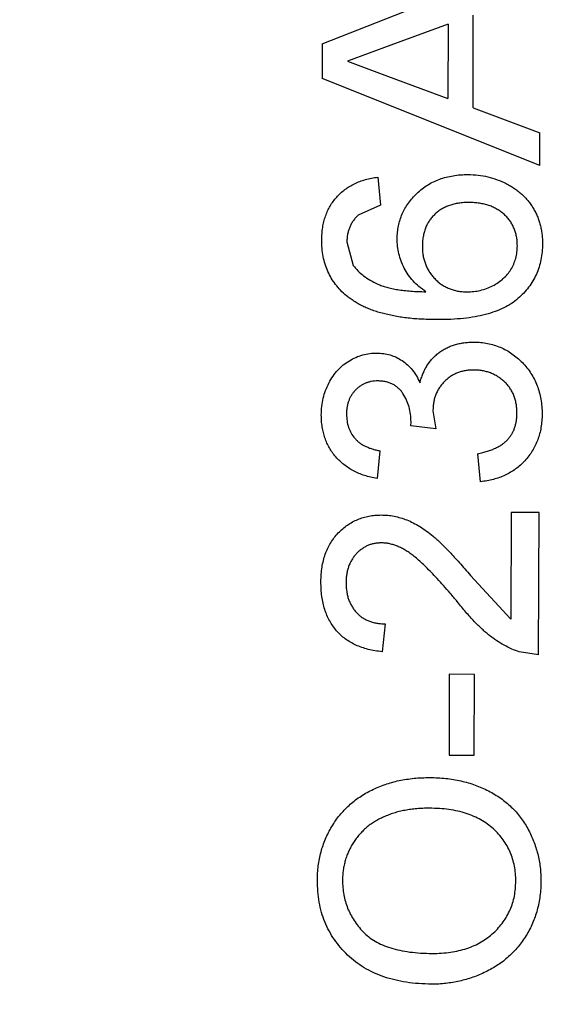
# Model space of a CAD drawing. Header units: millimetres. Extents: x 64 to 213, y 7 to 77.
# Tile 42 of 49: x 194.239 to 194.863, y 22.466 to 23.597. Entities that reach past the tile are written whole.
import ezdxf

# ---------------------------------------------------------------- set-up
doc = ezdxf.new("R2010")
doc.units = ezdxf.units.MM
doc.header["$LTSCALE"] = 1.21
doc.header["$MEASUREMENT"] = 0
doc.header["$PDMODE"] = 3
doc.header["$PDSIZE"] = 0.3125
doc.layers.get('0').update_dxf_attribs({"linetype": 'CONTINUOUS'})
doc.layers.get('DEFPOINTS').update_dxf_attribs({"linetype": 'CONTINUOUS'})
doc.layers.add('Dim', color=3, linetype='CONTINUOUS', lineweight=25)
doc.styles.get("Standard").update_dxf_attribs({"font": 'txt', "width": 0.8})
doc.dimstyles.get("Standard").update_dxf_attribs({"dimtxt": 0.15625, "dimasz": 0.1875, "dimexe": 0.125, "dimexo": 0.0625, "dimgap": 0.09, "dimtad": 0, "dimtih": 1, "dimtoh": 1, "dimzin": 4, "dimdsep": 46, "dimtxsty": 'STANDARD', "dimblk": '_FILLED', "dimblk1": '_FILLED', "dimblk2": '_FILLED', "dimcen": 0.09, "dimazin": 1, "dimtp": 0.01, "dimtm": 0.01, "dimtfac": 1, "dimtofl": 0, "dimtmove": 0, "dimatfit": 3, "dimldrblk": '_FILLED', "dimfxl": 1, "dimtolj": 1, "dimtzin": 4, "dimarcsym": 0})

# ---------------------------------------------------------------- blocks, each defined once
blk = doc.blocks.new('_FILLED')
at = {"color": 0, "linetype": 'ByBlock'}
blk.add_solid([(0, 0), (-1, 0.1667), (-1, -0.1667)], dxfattribs=at)
blk = doc.blocks.new('*D21')
at = {"color": 0, "linetype": 'ByBlock', "lineweight": -2}
for p, q in [((197.831, 39.5102), (210.0994, 39.5102)), ((209.9744, 38.5102), (209.9744, 25.0241)), ((209.9744, 8.158), (209.9744, 21.6441)), ((189.9013, 7.158), (210.0994, 7.158))]:
    blk.add_line(p, q, dxfattribs=at)
at = {"layer": 'DEFPOINTS', "color": 0, "linetype": 'ByBlock'}
for p in [(197.7685, 39.5102), (189.8388, 7.158)]:
    blk.add_point(p, dxfattribs=at)
at = {"color": 0, "linetype": 'ByBlock', "lineweight": -2}
for p, rotation in [((209.9744, 39.5102), 90), ((209.9744, 7.158), 270)]:
    blk.add_blockref('_FILLED', p, dxfattribs=dict(at, rotation=rotation))
at = {"color": 0, "linetype": 'ByBlock', "lineweight": -2, "insert": (209.9744, 23.3341), "char_height": 1, "attachment_point": 5, "rotation": 90}
blk.add_mtext('\\A1;32.35', dxfattribs=at)
blk = doc.blocks.new('*D20')
at = {"color": 0, "linetype": 'ByBlock', "lineweight": -2}
for p, q in [((202.281, 28.5303), (207.5967, 28.5303)), ((207.4717, 28.5303), (207.4717, 19.0008)), ((207.4717, 7.158), (207.4717, 16.6875)), ((189.9013, 7.158), (207.5967, 7.158))]:
    blk.add_line(p, q, dxfattribs=at)
at = {"layer": 'DEFPOINTS', "color": 0, "linetype": 'ByBlock'}
for p in [(202.2185, 28.5303), (189.8388, 7.158)]:
    blk.add_point(p, dxfattribs=at)
at = {"color": 0, "linetype": 'ByBlock', "lineweight": -2}
for p, rotation in [((207.4717, 28.5303), 90), ((207.4717, 7.158), 270)]:
    blk.add_blockref('_FILLED', p, dxfattribs=dict(at, rotation=rotation))
at = {"color": 0, "linetype": 'ByBlock', "lineweight": -2, "insert": (207.4717, 17.8442), "char_height": 1, "attachment_point": 5, "rotation": 90}
blk.add_mtext('\\A1;21.4', dxfattribs=at)
blk = doc.blocks.new('*D23')
at = {"color": 0, "linetype": 'ByBlock', "lineweight": -2}
for p, q in [((185.4771, 48.1938), (212.4856, 48.1938)), ((212.3606, 48.1938), (212.3606, 28.7659)), ((212.3606, 7.158), (212.3606, 26.5859)), ((189.9013, 7.158), (212.4856, 7.158))]:
    blk.add_line(p, q, dxfattribs=at)
at = {"layer": 'DEFPOINTS', "color": 0, "linetype": 'ByBlock'}
for p in [(185.4146, 48.1938), (189.8388, 7.158)]:
    blk.add_point(p, dxfattribs=at)
at = {"color": 0, "linetype": 'ByBlock', "lineweight": -2}
for p, rotation in [((212.3606, 48.1938), 90), ((212.3606, 7.158), 270)]:
    blk.add_blockref('_FILLED', p, dxfattribs=dict(at, rotation=rotation))
at = {"color": 0, "linetype": 'ByBlock', "lineweight": -2, "insert": (212.3606, 27.6759), "char_height": 1, "attachment_point": 5, "rotation": 90}
blk.add_mtext('\\A1;41.0', dxfattribs=at)

msp = doc.modelspace()

# ---------------------------------------------------------------- linework, layer by layer
at = {"color": 7, "linetype": 'Continuous'}
for p, q in [((194.5863, 23.569), (194.827, 23.6639)), ((194.7592, 23.4954), (194.7594, 23.6019)), ((194.7306, 23.5914), (194.6648, 23.5673)), ((194.7306, 23.5914), (194.7303, 23.5061)), ((194.5863, 23.569), (194.5862, 23.5292)), ((194.6648, 23.5673), (194.6151, 23.549)), ((194.6151, 23.549), (194.6612, 23.5318)), ((194.8359, 23.4293), (194.5862, 23.5292)), ((194.6612, 23.5318), (194.7303, 23.5061)), ((194.7592, 23.4954), (194.836, 23.4667)), ((194.8359, 23.4293), (194.836, 23.4667)), ((194.65, 23.4159), (194.6531, 23.3838)), ((194.6531, 23.3838), (194.6275, 23.3723)), ((194.6146, 23.3417), (194.6219, 23.3144)), ((194.7132, 23.1477), (194.7166, 23.127)), ((194.6878, 23.1304), (194.6881, 23.135)), ((194.7166, 23.127), (194.6878, 23.1304)), ((194.6524, 23.1018), (194.6491, 23.0698)), ((194.7677, 23.0663), (194.7646, 23.0983)), ((194.8029, 23.0309), (194.8026, 22.9086)), ((194.8349, 23.0308), (194.8029, 23.0309)), ((194.8345, 22.8674), (194.8349, 23.0308)), ((194.7563, 22.9585), (194.8026, 22.9086)), ((194.6584, 22.9031), (194.6551, 22.871)), ((194.8345, 22.8674), (194.8123, 22.8708)), ((194.7319, 22.8452), (194.7317, 22.7522)), ((194.7608, 22.8451), (194.7319, 22.8452)), ((194.7605, 22.7522), (194.7608, 22.8451)), ((194.7317, 22.7522), (194.7605, 22.7522))]:
    msp.add_line(p, q, dxfattribs=at)
for radius in [19.255, 19.055]:
    msp.add_arc((185.4146, 28.9388), radius, 315, 225, dxfattribs=at)
for points, knots in [([(194.5857, 23.3439), (194.5858, 23.3463), (194.5859, 23.3511), (194.5867, 23.3582), (194.5881, 23.3648), (194.5899, 23.3712), (194.5924, 23.3772), (194.5953, 23.3828), (194.5988, 23.3882), (194.6028, 23.3931), (194.6072, 23.3977), (194.6122, 23.4017), (194.6175, 23.4053), (194.6232, 23.4084), (194.6293, 23.4111), (194.6358, 23.4132), (194.6428, 23.4148), (194.6475, 23.4155), (194.65, 23.4159)], [0, 0, 0, 0, 0.068499, 0.134572, 0.198208, 0.259784, 0.319951, 0.379508, 0.438814, 0.498497, 0.558182, 0.617438, 0.677522, 0.737959, 0.80033, 0.86409, 0.930622, 1, 1, 1, 1]), ([(194.6723, 23.3452), (194.6723, 23.3477), (194.6725, 23.3526), (194.6735, 23.3599), (194.6754, 23.3669), (194.6778, 23.3737), (194.6811, 23.3801), (194.685, 23.3862), (194.6897, 23.392), (194.6949, 23.3975), (194.7008, 23.4025), (194.7071, 23.407), (194.7138, 23.4107), (194.721, 23.4137), (194.7286, 23.416), (194.7365, 23.4177), (194.7449, 23.4187), (194.7506, 23.4188), (194.7536, 23.4189)], [0, 0, 0, 0, 0.061347, 0.121203, 0.179863, 0.238152, 0.296252, 0.35519, 0.415676, 0.478379, 0.541524, 0.603977, 0.666513, 0.729491, 0.79371, 0.859736, 0.928449, 1, 1, 1, 1]), ([(194.7536, 23.4189), (194.7574, 23.4187), (194.7651, 23.4185), (194.7763, 23.4165), (194.7871, 23.4132), (194.7957, 23.4094), (194.8022, 23.4059), (194.8068, 23.4029), (194.8111, 23.3997), (194.8152, 23.3964), (194.8189, 23.3927), (194.8223, 23.3888), (194.8255, 23.3846), (194.8283, 23.3803), (194.8308, 23.3757), (194.833, 23.371), (194.8348, 23.3662), (194.8363, 23.3612), (194.8375, 23.356), (194.8383, 23.3507), (194.8389, 23.3452), (194.8389, 23.3415), (194.8389, 23.3396)], [0, 0, 0, 0, 0.088899, 0.17544, 0.261633, 0.34801, 0.390819, 0.432814, 0.473776, 0.514166, 0.554107, 0.594121, 0.63362, 0.673585, 0.71348, 0.75336, 0.792891, 0.833007, 0.873643, 0.914893, 0.95695, 1, 1, 1, 1]), ([(194.7545, 23.3868), (194.7525, 23.3868), (194.7486, 23.3867), (194.7428, 23.3861), (194.7374, 23.3851), (194.7324, 23.3835), (194.7276, 23.3817), (194.7232, 23.3793), (194.7191, 23.3766), (194.7154, 23.3733), (194.712, 23.3698), (194.7091, 23.3659), (194.7066, 23.3618), (194.7046, 23.3573), (194.703, 23.3524), (194.7019, 23.3473), (194.7012, 23.3419), (194.7011, 23.3382), (194.7011, 23.3363)], [0, 0, 0, 0, 0.072229, 0.141252, 0.207439, 0.270245, 0.331238, 0.391254, 0.450152, 0.509008, 0.567734, 0.625726, 0.683708, 0.742407, 0.803094, 0.865865, 0.931379, 1, 1, 1, 1]), ([(194.8101, 23.3372), (194.81, 23.339), (194.8099, 23.3425), (194.8092, 23.3476), (194.8081, 23.3525), (194.8064, 23.3571), (194.8043, 23.3615), (194.8018, 23.3656), (194.7987, 23.3694), (194.7952, 23.373), (194.7913, 23.3762), (194.787, 23.379), (194.7825, 23.3815), (194.7775, 23.3834), (194.7722, 23.3849), (194.7666, 23.386), (194.7607, 23.3867), (194.7566, 23.3868), (194.7545, 23.3868)], [0, 0, 0, 0, 0.063965, 0.124854, 0.184383, 0.242748, 0.2999, 0.357059, 0.415719, 0.475258, 0.535508, 0.596291, 0.657728, 0.721052, 0.786261, 0.853834, 0.925318, 1, 1, 1, 1]), ([(194.6275, 23.3723), (194.6264, 23.3713), (194.6244, 23.3692), (194.6218, 23.3659), (194.6195, 23.3623), (194.6177, 23.3585), (194.6163, 23.3546), (194.6153, 23.3505), (194.6147, 23.3462), (194.6146, 23.3432), (194.6146, 23.3417)], [0, 0, 0, 0, 0.128545, 0.252818, 0.375212, 0.497113, 0.618546, 0.742222, 0.869458, 1, 1, 1, 1]), ([(194.614, 23.2798), (194.6117, 23.2818), (194.6072, 23.2858), (194.6015, 23.2926), (194.5965, 23.2999), (194.5926, 23.3077), (194.5895, 23.316), (194.5872, 23.3249), (194.5859, 23.3342), (194.5858, 23.3406), (194.5857, 23.3439)], [0, 0, 0, 0, 0.125625, 0.247619, 0.368528, 0.488104, 0.609878, 0.735382, 0.864448, 1, 1, 1, 1]), ([(194.7051, 23.2844), (194.7024, 23.2863), (194.6972, 23.29), (194.6904, 23.2965), (194.6847, 23.3037), (194.6801, 23.3114), (194.6766, 23.3195), (194.6741, 23.3279), (194.6725, 23.3365), (194.6723, 23.3423), (194.6723, 23.3452)], [0, 0, 0, 0, 0.13549, 0.265229, 0.390778, 0.51542, 0.638317, 0.759642, 0.878902, 1, 1, 1, 1]), ([(194.7011, 23.3363), (194.7011, 23.3345), (194.7012, 23.331), (194.7019, 23.3259), (194.703, 23.3209), (194.7045, 23.3162), (194.7065, 23.3117), (194.709, 23.3073), (194.7119, 23.3032), (194.7152, 23.2994), (194.7189, 23.2958), (194.7228, 23.2927), (194.7271, 23.2902), (194.7317, 23.2879), (194.7365, 23.2863), (194.7416, 23.2851), (194.747, 23.2844), (194.7507, 23.2843), (194.7526, 23.2842)], [0, 0, 0, 0, 0.064812, 0.127718, 0.189086, 0.249562, 0.309738, 0.370215, 0.431085, 0.493911, 0.55657, 0.617553, 0.678119, 0.739063, 0.801665, 0.864956, 0.93089, 1, 1, 1, 1]), ([(194.8389, 23.3396), (194.8388, 23.3365), (194.8386, 23.3303), (194.8373, 23.3212), (194.8351, 23.3126), (194.832, 23.3044), (194.828, 23.2967), (194.8231, 23.2894), (194.8174, 23.2826), (194.8108, 23.2763), (194.8032, 23.2705), (194.7943, 23.2656), (194.7844, 23.2614), (194.7734, 23.258), (194.7612, 23.2554), (194.748, 23.2536), (194.7336, 23.2525), (194.7236, 23.2523), (194.7185, 23.2523)], [0, 0, 0, 0, 0.056157, 0.110133, 0.162537, 0.213912, 0.265146, 0.31651, 0.369179, 0.423123, 0.479276, 0.538691, 0.601978, 0.670125, 0.74365, 0.82281, 0.908261, 1, 1, 1, 1]), ([(194.7526, 23.2842), (194.7551, 23.2843), (194.7601, 23.2845), (194.7675, 23.2858), (194.7747, 23.288), (194.7817, 23.291), (194.7882, 23.2948), (194.7939, 23.2992), (194.7988, 23.3042), (194.8029, 23.3099), (194.8061, 23.3161), (194.8084, 23.3227), (194.8098, 23.3298), (194.81, 23.3347), (194.8101, 23.3372)], [0, 0, 0, 0, 0.086177, 0.171222, 0.257573, 0.34515, 0.431508, 0.513644, 0.593539, 0.672806, 0.752058, 0.831493, 0.913823, 1, 1, 1, 1]), ([(194.6219, 23.3144), (194.6236, 23.3123), (194.6272, 23.308), (194.6337, 23.3024), (194.6414, 23.2974), (194.6485, 23.2937), (194.6549, 23.2911), (194.6603, 23.2894), (194.6664, 23.2879), (194.673, 23.2867), (194.6802, 23.2858), (194.688, 23.285), (194.6963, 23.2845), (194.7021, 23.2844), (194.7051, 23.2844)], [0, 0, 0, 0, 0.088609, 0.181893, 0.280787, 0.38702, 0.444107, 0.506454, 0.574396, 0.647656, 0.726426, 0.811458, 0.90278, 1, 1, 1, 1]), ([(194.7185, 23.2523), (194.7155, 23.2523), (194.7097, 23.2523), (194.7012, 23.2528), (194.693, 23.2532), (194.685, 23.254), (194.6774, 23.255), (194.6701, 23.2562), (194.6631, 23.2576), (194.6565, 23.2592), (194.6501, 23.261), (194.644, 23.2631), (194.6382, 23.2653), (194.6327, 23.2677), (194.6276, 23.2704), (194.6227, 23.2733), (194.6182, 23.2764), (194.6154, 23.2787), (194.614, 23.2798)], [0, 0, 0, 0, 0.080034, 0.157854, 0.232564, 0.304731, 0.374384, 0.441663, 0.506048, 0.568692, 0.628715, 0.687238, 0.743227, 0.797567, 0.850239, 0.901629, 0.951067, 1, 1, 1, 1]), ([(194.6984, 23.1798), (194.6989, 23.1816), (194.6998, 23.1851), (194.7017, 23.1901), (194.7038, 23.1949), (194.7063, 23.1994), (194.7092, 23.2035), (194.7123, 23.2074), (194.7159, 23.2109), (194.7198, 23.2142), (194.7239, 23.2171), (194.7284, 23.2196), (194.7331, 23.2218), (194.738, 23.2236), (194.7432, 23.2249), (194.7487, 23.2258), (194.7544, 23.2264), (194.7582, 23.2265), (194.7602, 23.2265)], [0, 0, 0, 0, 0.065828, 0.128938, 0.190858, 0.251186, 0.310974, 0.37005, 0.429672, 0.489507, 0.549975, 0.610075, 0.670915, 0.732909, 0.796711, 0.861825, 0.929892, 1, 1, 1, 1]), ([(194.7602, 23.2265), (194.7629, 23.2265), (194.7682, 23.2263), (194.776, 23.2252), (194.7834, 23.2233), (194.7905, 23.2207), (194.7974, 23.2174), (194.8039, 23.2133), (194.8101, 23.2085), (194.8159, 23.2031), (194.8212, 23.1971), (194.8258, 23.1906), (194.8297, 23.1838), (194.8329, 23.1765), (194.8354, 23.1689), (194.8372, 23.1609), (194.8383, 23.1525), (194.8384, 23.1468), (194.8384, 23.1439)], [0, 0, 0, 0, 0.063503, 0.124805, 0.18492, 0.244376, 0.303775, 0.364133, 0.425376, 0.488388, 0.551743, 0.61386, 0.67564, 0.737737, 0.800417, 0.864658, 0.930985, 1, 1, 1, 1]), ([(194.5852, 23.143), (194.5853, 23.1463), (194.5856, 23.1527), (194.5872, 23.1621), (194.59, 23.1711), (194.5937, 23.1796), (194.5984, 23.1875), (194.6039, 23.1945), (194.6102, 23.2005), (194.6173, 23.2053), (194.6248, 23.2092), (194.6326, 23.212), (194.6407, 23.2137), (194.6462, 23.2139), (194.6489, 23.214)], [0, 0, 0, 0, 0.092054, 0.181008, 0.26913, 0.357137, 0.443549, 0.526433, 0.607453, 0.688385, 0.767854, 0.845531, 0.922529, 1, 1, 1, 1]), ([(194.6489, 23.214), (194.6515, 23.2139), (194.6567, 23.2136), (194.6642, 23.212), (194.6712, 23.2092), (194.678, 23.2054), (194.6842, 23.2006), (194.6897, 23.1946), (194.6946, 23.1877), (194.6971, 23.1824), (194.6984, 23.1798)], [0, 0, 0, 0, 0.121951, 0.240787, 0.35855, 0.479066, 0.601519, 0.727551, 0.859932, 1, 1, 1, 1]), ([(194.7599, 23.1945), (194.7582, 23.1944), (194.755, 23.1944), (194.7502, 23.1938), (194.7457, 23.1927), (194.7414, 23.1913), (194.7373, 23.1894), (194.7335, 23.1872), (194.7298, 23.1845), (194.7264, 23.1814), (194.7233, 23.178), (194.7207, 23.1743), (194.7184, 23.1705), (194.7165, 23.1664), (194.715, 23.162), (194.714, 23.1575), (194.7134, 23.1527), (194.7133, 23.1494), (194.7132, 23.1477)], [0, 0, 0, 0, 0.067051, 0.13118, 0.193722, 0.254499, 0.314763, 0.375117, 0.436023, 0.498297, 0.560571, 0.621619, 0.681973, 0.742853, 0.804272, 0.867473, 0.932273, 1, 1, 1, 1]), ([(194.8096, 23.1451), (194.8096, 23.1469), (194.8095, 23.1505), (194.8088, 23.1557), (194.8077, 23.1606), (194.8061, 23.1652), (194.8041, 23.1696), (194.8017, 23.1737), (194.7988, 23.1775), (194.7954, 23.181), (194.7917, 23.1841), (194.7878, 23.1869), (194.7837, 23.1892), (194.7794, 23.1912), (194.7748, 23.1926), (194.77, 23.1937), (194.765, 23.1944), (194.7616, 23.1944), (194.7599, 23.1945)], [0, 0, 0, 0, 0.069461, 0.135658, 0.19962, 0.261651, 0.322053, 0.38234, 0.443223, 0.50493, 0.56682, 0.6276, 0.687476, 0.747351, 0.808174, 0.870133, 0.933721, 1, 1, 1, 1]), ([(194.6499, 23.1819), (194.6487, 23.1819), (194.6462, 23.1819), (194.6425, 23.1814), (194.6391, 23.1805), (194.6358, 23.1794), (194.6326, 23.1779), (194.6297, 23.176), (194.6268, 23.1739), (194.6243, 23.1713), (194.6218, 23.1686), (194.6198, 23.1657), (194.618, 23.1625), (194.6166, 23.1592), (194.6155, 23.1557), (194.6147, 23.1519), (194.6141, 23.148), (194.6141, 23.1453), (194.6141, 23.144)], [0, 0, 0, 0, 0.065093, 0.127304, 0.188122, 0.247131, 0.306077, 0.365678, 0.426103, 0.487841, 0.550317, 0.611805, 0.672737, 0.734883, 0.79768, 0.862475, 0.929775, 1, 1, 1, 1]), ([(194.6881, 23.135), (194.688, 23.1379), (194.6878, 23.1437), (194.686, 23.1521), (194.6831, 23.1601), (194.6797, 23.1663), (194.6765, 23.1709), (194.6735, 23.1738), (194.6705, 23.1764), (194.6669, 23.1783), (194.6631, 23.18), (194.659, 23.1811), (194.6546, 23.1818), (194.6515, 23.1819), (194.6499, 23.1819)], [0, 0, 0, 0, 0.129789, 0.254605, 0.378435, 0.50292, 0.565018, 0.624848, 0.683448, 0.742765, 0.802757, 0.86522, 0.930779, 1, 1, 1, 1]), ([(194.6491, 23.0698), (194.6467, 23.0703), (194.6418, 23.0713), (194.6348, 23.0733), (194.6282, 23.0757), (194.6221, 23.0787), (194.6164, 23.082), (194.6111, 23.0858), (194.6062, 23.09), (194.6018, 23.0946), (194.5979, 23.0996), (194.5945, 23.105), (194.5916, 23.1106), (194.5893, 23.1165), (194.5874, 23.1227), (194.5862, 23.1292), (194.5853, 23.136), (194.5853, 23.1407), (194.5852, 23.143)], [0, 0, 0, 0, 0.071036, 0.139343, 0.204958, 0.268332, 0.330129, 0.390664, 0.450861, 0.510587, 0.570374, 0.629455, 0.687994, 0.747581, 0.807839, 0.870034, 0.93381, 1, 1, 1, 1]), ([(194.6141, 23.144), (194.6142, 23.1413), (194.6144, 23.1361), (194.6162, 23.1287), (194.6192, 23.1219), (194.6228, 23.117), (194.6261, 23.1134), (194.629, 23.111), (194.6322, 23.1088), (194.6356, 23.1069), (194.6394, 23.1053), (194.6435, 23.1038), (194.6478, 23.1026), (194.6509, 23.1021), (194.6524, 23.1018)], [0, 0, 0, 0, 0.127797, 0.246795, 0.362284, 0.477652, 0.536237, 0.59559, 0.656344, 0.719085, 0.784349, 0.852876, 0.924551, 1, 1, 1, 1]), ([(194.7646, 23.0983), (194.7665, 23.0987), (194.7703, 23.0996), (194.7756, 23.1011), (194.7806, 23.1028), (194.785, 23.1049), (194.7892, 23.1069), (194.7929, 23.1093), (194.7961, 23.1118), (194.799, 23.1146), (194.8015, 23.1176), (194.8037, 23.1208), (194.8055, 23.1243), (194.807, 23.128), (194.8081, 23.1319), (194.809, 23.1361), (194.8095, 23.1405), (194.8096, 23.1435), (194.8096, 23.1451)], [0, 0, 0, 0, 0.082566, 0.15976, 0.233155, 0.301356, 0.365752, 0.426437, 0.484185, 0.539549, 0.593156, 0.647048, 0.701446, 0.757, 0.81384, 0.873058, 0.934963, 1, 1, 1, 1]), ([(194.8384, 23.1439), (194.8384, 23.1412), (194.8383, 23.1361), (194.8372, 23.1285), (194.8358, 23.1213), (194.8335, 23.1144), (194.8308, 23.1078), (194.8273, 23.1017), (194.8234, 23.0958), (194.8187, 23.0903), (194.8137, 23.0853), (194.8082, 23.0808), (194.8023, 23.077), (194.7961, 23.0736), (194.7895, 23.0709), (194.7826, 23.0688), (194.7753, 23.0672), (194.7703, 23.0666), (194.7677, 23.0663)], [0, 0, 0, 0, 0.067794, 0.133464, 0.196934, 0.258481, 0.319787, 0.380431, 0.44099, 0.502867, 0.564806, 0.625526, 0.685604, 0.746041, 0.807347, 0.869717, 0.93379, 1, 1, 1, 1]), ([(194.5848, 22.9513), (194.5848, 22.9542), (194.5849, 22.9598), (194.5859, 22.968), (194.5875, 22.9758), (194.5896, 22.9831), (194.5925, 22.9899), (194.5959, 22.9963), (194.6, 23.0022), (194.6046, 23.0075), (194.6097, 23.0124), (194.6152, 23.0166), (194.6209, 23.0201), (194.6269, 23.0231), (194.6333, 23.0253), (194.6399, 23.0269), (194.6468, 23.028), (194.6515, 23.028), (194.654, 23.0281)], [0, 0, 0, 0, 0.074712, 0.145539, 0.213339, 0.278615, 0.342094, 0.40389, 0.465063, 0.526577, 0.587328, 0.64638, 0.704345, 0.761672, 0.819418, 0.878039, 0.937796, 1, 1, 1, 1]), ([(194.654, 23.0281), (194.6564, 23.028), (194.6614, 23.0279), (194.6688, 23.0268), (194.6761, 23.0249), (194.6834, 23.0224), (194.6908, 23.0191), (194.6983, 23.0148), (194.706, 23.0096), (194.7125, 23.0046), (194.7179, 22.9999), (194.7224, 22.9957), (194.7272, 22.9909), (194.7324, 22.9856), (194.7379, 22.9796), (194.7438, 22.9731), (194.75, 22.966), (194.7542, 22.961), (194.7563, 22.9585)], [0, 0, 0, 0, 0.057945, 0.116018, 0.174826, 0.234683, 0.296827, 0.364061, 0.436192, 0.51426, 0.556976, 0.604856, 0.657675, 0.715751, 0.77884, 0.847501, 0.921228, 1, 1, 1, 1]), ([(194.6542, 22.996), (194.6528, 22.996), (194.65, 22.9959), (194.646, 22.9953), (194.6421, 22.9944), (194.6384, 22.993), (194.6349, 22.9912), (194.6315, 22.989), (194.6283, 22.9864), (194.6253, 22.9835), (194.6226, 22.9803), (194.6202, 22.9767), (194.6181, 22.973), (194.6165, 22.969), (194.6152, 22.9647), (194.6143, 22.9602), (194.6137, 22.9554), (194.6136, 22.9522), (194.6136, 22.9506)], [0, 0, 0, 0, 0.061762, 0.121174, 0.179421, 0.236843, 0.294322, 0.353191, 0.412721, 0.474522, 0.537057, 0.599591, 0.662367, 0.725246, 0.790316, 0.857724, 0.927232, 1, 1, 1, 1]), ([(194.7412, 22.9286), (194.7385, 22.9318), (194.7333, 22.938), (194.7256, 22.9468), (194.7184, 22.9548), (194.7117, 22.9619), (194.7054, 22.9682), (194.6997, 22.9737), (194.6945, 22.9784), (194.6896, 22.9823), (194.685, 22.9856), (194.6805, 22.9884), (194.676, 22.9907), (194.6716, 22.9926), (194.6672, 22.9941), (194.6628, 22.9952), (194.6585, 22.9959), (194.6556, 22.996), (194.6542, 22.996)], [0, 0, 0, 0, 0.11141, 0.214526, 0.309417, 0.396087, 0.474284, 0.544374, 0.60642, 0.660582, 0.709794, 0.756451, 0.800767, 0.843168, 0.884295, 0.923885, 0.962359, 1, 1, 1, 1]), ([(194.6551, 22.871), (194.6523, 22.8714), (194.6468, 22.872), (194.639, 22.8736), (194.6317, 22.8759), (194.6248, 22.8786), (194.6185, 22.8819), (194.6126, 22.8857), (194.6074, 22.8902), (194.6026, 22.8951), (194.5984, 22.9006), (194.5947, 22.9065), (194.5916, 22.9129), (194.589, 22.9197), (194.5871, 22.927), (194.5857, 22.9347), (194.5849, 22.9429), (194.5848, 22.9485), (194.5848, 22.9513)], [0, 0, 0, 0, 0.070675, 0.137493, 0.201473, 0.262869, 0.32255, 0.380737, 0.43822, 0.495487, 0.553484, 0.611346, 0.670644, 0.731587, 0.794183, 0.859445, 0.928208, 1, 1, 1, 1]), ([(194.6136, 22.9506), (194.6136, 22.9488), (194.6137, 22.9454), (194.6143, 22.9404), (194.6151, 22.9357), (194.6164, 22.9313), (194.6181, 22.9271), (194.6202, 22.9232), (194.6226, 22.9195), (194.6254, 22.9161), (194.6285, 22.9131), (194.6319, 22.9104), (194.6356, 22.9082), (194.6396, 22.9064), (194.6439, 22.9049), (194.6484, 22.9038), (194.6533, 22.9033), (194.6566, 22.9031), (194.6584, 22.9031)], [0, 0, 0, 0, 0.070696, 0.138358, 0.20337, 0.2657, 0.327256, 0.386512, 0.445858, 0.505173, 0.56378, 0.622343, 0.680824, 0.739795, 0.800801, 0.864239, 0.930631, 1, 1, 1, 1]), ([(194.8123, 22.8708), (194.8094, 22.8719), (194.8034, 22.874), (194.7948, 22.8784), (194.7863, 22.8836), (194.7794, 22.8886), (194.7738, 22.8932), (194.7695, 22.8971), (194.765, 22.9014), (194.7605, 22.906), (194.7558, 22.9111), (194.751, 22.9165), (194.7461, 22.9224), (194.7429, 22.9265), (194.7412, 22.9286)], [0, 0, 0, 0, 0.100388, 0.204407, 0.310686, 0.422157, 0.480685, 0.543238, 0.6095, 0.679555, 0.753841, 0.831641, 0.913813, 1, 1, 1, 1]), ([(194.5807, 22.6085), (194.5808, 22.6114), (194.5809, 22.617), (194.5816, 22.6252), (194.583, 22.6333), (194.5848, 22.6412), (194.5871, 22.6488), (194.5899, 22.6563), (194.5934, 22.6635), (194.5972, 22.6704), (194.6015, 22.6771), (194.6062, 22.6834), (194.6114, 22.6892), (194.6169, 22.6948), (194.6229, 22.6998), (194.6292, 22.7044), (194.636, 22.7087), (194.6431, 22.7124), (194.6505, 22.7158), (194.6583, 22.7187), (194.6662, 22.7212), (194.6744, 22.7233), (194.6829, 22.7247), (194.6916, 22.7259), (194.7005, 22.7265), (194.7065, 22.7266), (194.7096, 22.7267)], [0, 0, 0, 0, 0.043099, 0.085587, 0.126908, 0.167967, 0.20845, 0.249025, 0.289281, 0.33001, 0.370598, 0.410466, 0.450033, 0.489688, 0.529116, 0.569037, 0.609703, 0.650759, 0.692509, 0.734219, 0.776707, 0.819552, 0.863351, 0.907839, 0.953334, 1, 1, 1, 1]), ([(194.7096, 22.7267), (194.7127, 22.7266), (194.7188, 22.7265), (194.7279, 22.7258), (194.7367, 22.7245), (194.7453, 22.7229), (194.7536, 22.7207), (194.7617, 22.7181), (194.7695, 22.7149), (194.777, 22.7114), (194.7842, 22.7074), (194.791, 22.7029), (194.7973, 22.6981), (194.8032, 22.6929), (194.8086, 22.6873), (194.8135, 22.6812), (194.8181, 22.6748), (194.8221, 22.668), (194.8256, 22.661), (194.8287, 22.6538), (194.8313, 22.6465), (194.8335, 22.639), (194.8351, 22.6314), (194.8363, 22.6236), (194.837, 22.6157), (194.8371, 22.6104), (194.8371, 22.6078)], [0, 0, 0, 0, 0.04756, 0.093962, 0.139112, 0.183626, 0.227457, 0.270703, 0.313611, 0.35626, 0.398366, 0.439557, 0.480045, 0.519888, 0.559658, 0.599421, 0.639208, 0.679668, 0.72002, 0.759859, 0.79956, 0.839199, 0.878956, 0.918794, 0.959083, 1, 1, 1, 1]), ([(194.7093, 22.6914), (194.7068, 22.6914), (194.7019, 22.6914), (194.6948, 22.6908), (194.6879, 22.6901), (194.6812, 22.6891), (194.6747, 22.6876), (194.6685, 22.6859), (194.6625, 22.6839), (194.6568, 22.6815), (194.6514, 22.6789), (194.6462, 22.676), (194.6414, 22.6727), (194.6368, 22.6692), (194.6327, 22.6653), (194.6288, 22.6612), (194.6252, 22.6568), (194.622, 22.6521), (194.6191, 22.6473), (194.6166, 22.6422), (194.6143, 22.637), (194.6127, 22.6316), (194.6113, 22.6261), (194.6102, 22.6204), (194.6097, 22.6146), (194.6096, 22.6106), (194.6096, 22.6087)], [0, 0, 0, 0, 0.050852, 0.099752, 0.147438, 0.194086, 0.239171, 0.28334, 0.326577, 0.368936, 0.410572, 0.451051, 0.490877, 0.530044, 0.568937, 0.607578, 0.64642, 0.685679, 0.724799, 0.763513, 0.802173, 0.84074, 0.879649, 0.919071, 0.959098, 1, 1, 1, 1]), ([(194.8083, 22.6077), (194.8082, 22.6106), (194.8081, 22.6165), (194.8069, 22.625), (194.8048, 22.6332), (194.8021, 22.6409), (194.7983, 22.6482), (194.794, 22.6552), (194.7886, 22.6617), (194.7827, 22.6678), (194.7758, 22.6734), (194.7684, 22.6782), (194.7601, 22.6822), (194.7513, 22.6857), (194.7417, 22.6882), (194.7315, 22.6901), (194.7206, 22.6912), (194.7131, 22.6913), (194.7093, 22.6914)], [0, 0, 0, 0, 0.061055, 0.119545, 0.176806, 0.232956, 0.288583, 0.344667, 0.401662, 0.46054, 0.520477, 0.581213, 0.643431, 0.707961, 0.775371, 0.846414, 0.921152, 1, 1, 1, 1]), ([(194.7119, 22.4895), (194.7069, 22.4896), (194.6972, 22.4898), (194.6829, 22.4914), (194.6696, 22.494), (194.657, 22.4977), (194.6453, 22.5024), (194.6344, 22.5081), (194.6244, 22.5149), (194.6153, 22.5227), (194.6072, 22.5313), (194.6, 22.5405), (194.594, 22.5504), (194.5891, 22.5609), (194.5853, 22.5719), (194.5827, 22.5836), (194.581, 22.5959), (194.5808, 22.6043), (194.5807, 22.6085)], [0, 0, 0, 0, 0.075226, 0.146575, 0.2145, 0.27953, 0.342403, 0.403496, 0.463762, 0.523864, 0.583252, 0.641302, 0.698898, 0.756295, 0.814628, 0.874325, 0.935783, 1, 1, 1, 1]), ([(194.6096, 22.6087), (194.6096, 22.6059), (194.6097, 22.6003), (194.6109, 22.5921), (194.6127, 22.5843), (194.6153, 22.5767), (194.6186, 22.5694), (194.6228, 22.5625), (194.6275, 22.5558), (194.6331, 22.5495), (194.6395, 22.5435), (194.647, 22.5385), (194.6555, 22.5343), (194.665, 22.5308), (194.6754, 22.5281), (194.6869, 22.5262), (194.6993, 22.525), (194.7079, 22.5248), (194.7124, 22.5247)], [0, 0, 0, 0, 0.055943, 0.110382, 0.164048, 0.216759, 0.269601, 0.323009, 0.377581, 0.433449, 0.490922, 0.550625, 0.613117, 0.679861, 0.751358, 0.828261, 0.910795, 1, 1, 1, 1]), ([(194.8371, 22.6078), (194.8371, 22.6049), (194.837, 22.5992), (194.8361, 22.5908), (194.8348, 22.5826), (194.8329, 22.5746), (194.8305, 22.5669), (194.8276, 22.5594), (194.8242, 22.5521), (194.8202, 22.5452), (194.8158, 22.5385), (194.8109, 22.5323), (194.8057, 22.5264), (194.8, 22.521), (194.7941, 22.5159), (194.7877, 22.5114), (194.781, 22.5072), (194.7738, 22.5035), (194.7665, 22.5001), (194.759, 22.4973), (194.7514, 22.4948), (194.7437, 22.4929), (194.7359, 22.4913), (194.728, 22.4903), (194.72, 22.4895), (194.7146, 22.4895), (194.7119, 22.4895)], [0, 0, 0, 0, 0.044697, 0.088534, 0.131409, 0.173814, 0.215715, 0.257247, 0.298848, 0.340604, 0.382029, 0.42297, 0.463632, 0.504048, 0.544591, 0.584964, 0.626265, 0.667979, 0.709943, 0.751382, 0.792619, 0.833948, 0.875008, 0.916446, 0.957907, 1, 1, 1, 1]), ([(194.7124, 22.5247), (194.716, 22.5248), (194.7231, 22.5249), (194.7333, 22.526), (194.743, 22.5278), (194.7521, 22.5303), (194.7606, 22.5337), (194.7686, 22.5377), (194.7759, 22.5426), (194.7826, 22.5481), (194.7886, 22.5542), (194.7939, 22.5607), (194.7983, 22.5676), (194.8019, 22.5749), (194.8048, 22.5825), (194.8068, 22.5906), (194.808, 22.599), (194.8082, 22.6047), (194.8083, 22.6077)], [0, 0, 0, 0, 0.075964, 0.148125, 0.217201, 0.2833, 0.347202, 0.4093, 0.470426, 0.531588, 0.591739, 0.650258, 0.707303, 0.764208, 0.821148, 0.879119, 0.938423, 1, 1, 1, 1])]:
    msp.add_open_spline(points, degree=3, knots=knots, dxfattribs=at)

# ---------------------------------------------------------------- dimensions: what is measured, and where the dimension line sits
at = {"layer": 'Dim'}
for base, p1, p2, picture, middle in [((212.3606, 7.158), (185.4146, 48.1938), (189.8388, 7.158), '*D23', (212.3606, 27.6759)), ((207.4717, 28.5303), (189.8388, 7.158), (202.2185, 28.5303), '*D20', (207.4717, 17.8442))]:
    dim = msp.add_linear_dim(base=base, p1=p1, p2=p2, angle=90, dimstyle='STANDARD', override={"dimtxt": 1, "dimasz": 1, "dimtih": 0, "dimtoh": 0, "dimdec": 1, "dimzin": 0, "dimcen": 0.198, "dimadec": 0, "dimazin": 0, "dimtp": 0, "dimtm": 0, "dimtdec": 4, "dimtzin": 0}, dxfattribs=at)
    dim.commit()
    dim.dimension.update_dxf_attribs({"geometry": picture, "text_midpoint": middle})
dim = msp.add_linear_dim(base=(209.9744, 39.5102), p1=(189.8388, 7.158), p2=(197.7685, 39.5102), angle=90, dimstyle='STANDARD', override={"dimtxt": 1, "dimasz": 1, "dimtih": 0, "dimtoh": 0, "dimzin": 0, "dimcen": 0.198, "dimadec": 0, "dimazin": 0, "dimtp": 0, "dimtm": 0, "dimtdec": 4, "dimtzin": 0}, dxfattribs=at)
dim.commit()
dim.dimension.update_dxf_attribs({"geometry": '*D21', "text_midpoint": (209.9744, 23.3341), "dimtype": 160})

doc.saveas('drawing.dxf')
